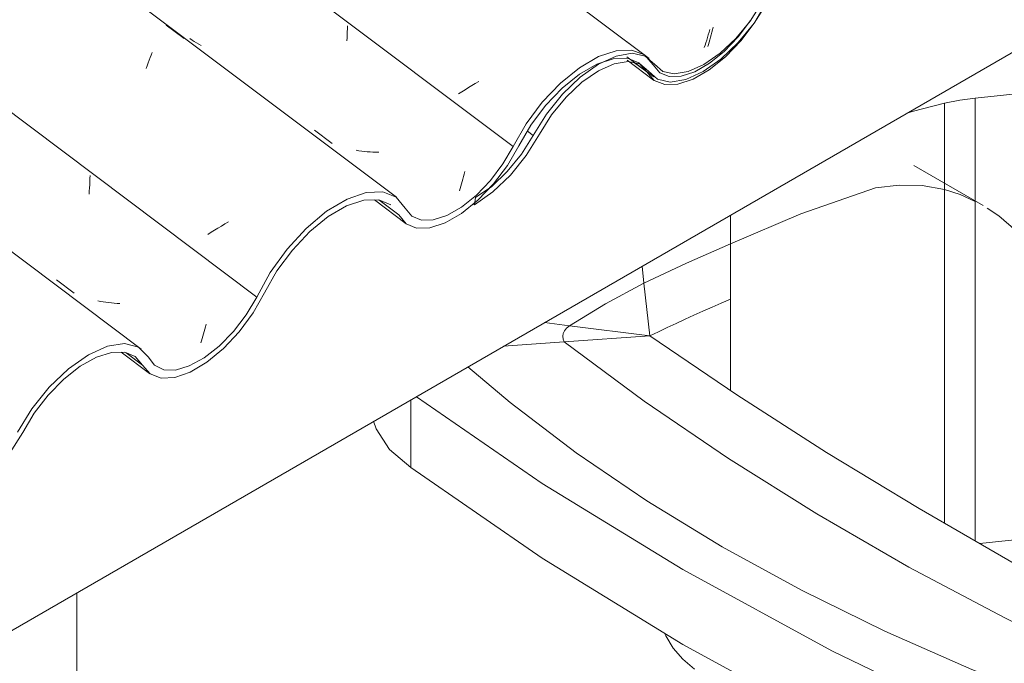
# Model space of a CAD drawing. Header units: metres. Extents: x 6.5 to 21.8, y 0.9 to 11.2.
# Tile 84 of 112: x 17.116 to 17.633, y 4.936 to 5.274. Entities that reach past the tile are written whole.
import ezdxf

# ---------------------------------------------------------------- set-up
doc = ezdxf.new("R2010")
doc.units = ezdxf.units.M
for name, color, linetype, lineweight in [('A-GLAZ-CWMG', 7, 'Continuous', 5), ('I-WALL', 7, 'Continuous', 5), ('P-SANR-FIXT', 7, 'Continuous', 5)]:
    doc.layers.add(name, color=color, linetype=linetype, lineweight=lineweight)
pattern_1 = [(35.687, (13.409, 6.161), (0.23241475, 0.22210937), [0.0118, -0.2028, 0.0118, -0.2028, -1.145]), (35.687, (13.409, 6.161), (0.23241475, 0.22210937), [-0.42922, 0.0118, -0.41741, 0.0118, -0.2028, -0.50075]), (35.687, (13.409, 6.161), (0.23241475, 0.22210937), [-1.073, 0.0118, -0.13127, 0.0118, -0.34588]), (137.177, (13.496, 6.251), (-0.1665248, 0.0439601), [0.00654, -0.11229, 0.00654, -0.74603]), (137.177, (13.496, 6.251), (-0.1665248, 0.0439601), [-0.12536, -0.11229, 0.00654, -0.23112, -0.39609]), (137.177, (13.496, 6.251), (-0.1665248, 0.0439601), [-0.47531, 0.00654, -0.11229, 0.00654, -0.27073]), (137.177, (13.496, 6.251), (-0.1665248, 0.0439601), [-0.60067, -0.07268, 0.00654, -0.19151]), (247.064, (13.525, 6.382), (-0.06588675, -0.26606898), [0.0123, -0.21134, 0.0123, -1.404]), (247.064, (13.525, 6.382), (-0.06588675, -0.26606898), [-0.23595, -0.21134, 0.0123, -0.43499, -0.74548]), (247.064, (13.525, 6.382), (-0.06588675, -0.26606898), [-0.89458, 0.0123, -0.21134, 0.0123, -0.50954]), (247.064, (13.525, 6.382), (-0.06588675, -0.26606898), [-1.131, -0.1368, 0.0123, -0.36044])]

# ---------------------------------------------------------------- blocks, each defined once
blk = doc.blocks.new('FP_60-ISO_02')
at = {"layer": 'A-GLAZ-CWMG'}
blk.add_line((17.30273, 5.17925), (17.3193, 5.16681), dxfattribs=at)
blk = doc.blocks.new('FP_61-ISO_02')
at = {"layer": 'A-GLAZ-CWMG'}
blk.add_line((17.16978, 5.0994), (17.18464, 5.08824), dxfattribs=at)
blk = doc.blocks.new('FP_66-ISO_02')
at = {"layer": 'A-GLAZ-CWMG'}
blk.add_line((17.18028, 5.10102), (13.73104, 7.68987), dxfattribs=at)
blk = doc.blocks.new('FP_67-ISO_02')
at = {"layer": 'A-GLAZ-CWMG', "color": 9, "true_color": 0xc0c0c0}
for p, q in [((17.15334, 5.19052), (17.15337, 5.19217)), ((17.15311, 5.1856), (17.15321, 5.18723)), ((17.15321, 5.18723), (17.15329, 5.18888)), ((17.15329, 5.18888), (17.15334, 5.19052)), ((17.15284, 5.18234), (17.15299, 5.18396)), ((17.15299, 5.18396), (17.15311, 5.1856)), ((17.13574, 5.13743), (17.14502, 5.13043)), ((17.15882, 5.12607), (17.1574, 5.12636)), ((17.16024, 5.12581), (17.15882, 5.12607)), ((17.16168, 5.12558), (17.16024, 5.12581)), ((17.16314, 5.12539), (17.16168, 5.12558)), ((17.1646, 5.12523), (17.16314, 5.12539)), ((17.16607, 5.12511), (17.1646, 5.12523)), ((17.16755, 5.12501), (17.16607, 5.12511)), ((17.16905, 5.12495), (17.16755, 5.12501)), ((17.21401, 5.11274), (17.21436, 5.11405)), ((17.21258, 5.10774), (17.21294, 5.10896)), ((17.21294, 5.10896), (17.21331, 5.11019)), ((17.21331, 5.11019), (17.21366, 5.11146)), ((17.21366, 5.11146), (17.21401, 5.11274)), ((17.21146, 5.10426), (17.21184, 5.1054)), ((17.21184, 5.1054), (17.21221, 5.10656)), ((17.21221, 5.10656), (17.21258, 5.10774))]:
    blk.add_line(p, q, dxfattribs=at)
blk = doc.blocks.new('FP_68-ISO_02')
at = {"layer": 'A-GLAZ-CWMG'}
blk.add_line((17.31428, 5.18068), (13.73104, 7.8701), dxfattribs=at)
at = {"layer": 'A-GLAZ-CWMG', "color": 9, "true_color": 0xc0c0c0}
for p, q in [((17.19331, 5.27106), (17.20288, 5.26396)), ((17.18441, 5.2526), (17.18494, 5.25397)), ((17.18494, 5.25397), (17.18547, 5.2553)), ((17.18547, 5.2553), (17.18598, 5.25659)), ((17.18279, 5.24821), (17.18334, 5.24971)), ((17.18334, 5.24971), (17.18388, 5.25118)), ((17.18388, 5.25118), (17.18441, 5.2526)), ((17.22234, 5.16559), (17.2205, 5.16451)), ((17.2242, 5.16667), (17.22234, 5.16559)), ((17.22609, 5.16772), (17.2242, 5.16667)), ((17.21692, 5.1623), (17.21518, 5.16119)), ((17.2187, 5.16341), (17.21692, 5.1623)), ((17.2205, 5.16451), (17.2187, 5.16341))]:
    blk.add_line(p, q, dxfattribs=at)
blk = doc.blocks.new('FP_69-ISO_02')
at = {"layer": 'A-GLAZ-CWMG', "color": 9, "true_color": 0xc0c0c0}
for p, q in [((17.28846, 5.2675), (17.28849, 5.26907)), ((17.28849, 5.26907), (17.28849, 5.27064)), ((17.20694, 5.26316), (17.20582, 5.26396)), ((17.28823, 5.26281), (17.28833, 5.26437)), ((17.28833, 5.26437), (17.2884, 5.26593)), ((17.2884, 5.26593), (17.28846, 5.2675)), ((17.20808, 5.26238), (17.20694, 5.26316)), ((17.20925, 5.26164), (17.20808, 5.26238)), ((17.21044, 5.26094), (17.20925, 5.26164)), ((17.21166, 5.26026), (17.21044, 5.26094)), ((17.27125, 5.21585), (17.28053, 5.20884)), ((17.2946, 5.20507), (17.29316, 5.20531)), ((17.29604, 5.20486), (17.2946, 5.20507)), ((17.2975, 5.20469), (17.29604, 5.20486)), ((17.29897, 5.20455), (17.2975, 5.20469)), ((17.30044, 5.20444), (17.29897, 5.20455)), ((17.30193, 5.20437), (17.30044, 5.20444)), ((17.30343, 5.20433), (17.30193, 5.20437)), ((17.30493, 5.20432), (17.30343, 5.20433)), ((17.34919, 5.19025), (17.34953, 5.19155)), ((17.34953, 5.19155), (17.34987, 5.19288)), ((17.34987, 5.19288), (17.35019, 5.19422)), ((17.34776, 5.18528), (17.34812, 5.18648)), ((17.34812, 5.18648), (17.34848, 5.18771)), ((17.34848, 5.18771), (17.34884, 5.18897)), ((17.34884, 5.18897), (17.34919, 5.19025)), ((17.34739, 5.1841), (17.34776, 5.18528))]:
    blk.add_line(p, q, dxfattribs=at)
blk = doc.blocks.new('FP_70-ISO_02')
at = {"layer": 'A-GLAZ-CWMG'}
blk.add_line((17.44484, 5.25508), (13.74519, 8.03187), dxfattribs=at)
at = {"layer": 'A-GLAZ-CWMG', "color": 9, "true_color": 0xc0c0c0}
for p, q in [((17.35206, 5.23822), (17.35029, 5.23711)), ((17.35386, 5.23931), (17.35206, 5.23822)), ((17.35569, 5.24039), (17.35386, 5.23931)), ((17.35755, 5.24146), (17.35569, 5.24039)), ((17.34855, 5.236), (17.34685, 5.23488)), ((17.35029, 5.23711), (17.34855, 5.236))]:
    blk.add_line(p, q, dxfattribs=at)
blk = doc.blocks.new('FP_71-ISO_02')
at = {"layer": 'A-GLAZ-CWMG', "color": 9, "true_color": 0xc0c0c0}
for p, q in [((17.48024, 5.26855), (17.48056, 5.26991)), ((17.47887, 5.26336), (17.47922, 5.26462)), ((17.47922, 5.26462), (17.47957, 5.26591)), ((17.47957, 5.26591), (17.47991, 5.26722)), ((17.47991, 5.26722), (17.48024, 5.26855)), ((17.47778, 5.25971), (17.47814, 5.2609)), ((17.47814, 5.2609), (17.47851, 5.26212)), ((17.47851, 5.26212), (17.47887, 5.26336))]:
    blk.add_line(p, q, dxfattribs=at)
blk = doc.blocks.new('FP_78-ISO_02')
at = {"layer": 'A-GLAZ-CWMG'}
blk.add_line((17.43543, 5.25258), (17.44932, 5.24215), dxfattribs=at)
blk = doc.blocks.new('Rectangular Mullion - Telha Fibrocimento - Ondulada-1908998-ISO_02')
at = {"layer": 'A-GLAZ-CWMG', "true_color": 0xc0c0c0}
h = blk.add_hatch(dxfattribs=at)
h.set_pattern_fill('FP_6', color=9, style=0, pattern_type=2)
h.set_pattern_definition(pattern_1)
h.paths.add_polyline_path([(16.96431, 4.95099), (16.97529, 4.95907), (16.98456, 4.96836), (16.99176, 4.97746), (17.00517, 4.99876), (17.014, 5.00902), (17.02291, 5.01684), (17.02935, 5.0213), (17.03861, 5.02516), (17.04498, 5.02621), (17.05124, 5.02475), (17.06034, 5.01684), (17.06703, 5.01537), (17.07649, 5.01734), (17.08467, 5.02116), (17.0952, 5.02892), (17.10454, 5.03824), (17.11181, 5.0474), (17.12823, 5.07269), (17.13398, 5.07945), (17.14203, 5.08711), (17.14938, 5.09264), (17.15672, 5.09677), (17.16464, 5.0993), (17.17236, 5.09911), (17.17728, 5.09698), (17.18557, 5.08779), (17.19067, 5.08581), (17.19829, 5.08628), (17.20789, 5.09004), (17.21552, 5.09474), (17.22467, 5.10256), (17.23182, 5.11022), (17.23903, 5.12006), (17.25149, 5.14204), (17.26001, 5.1534), (17.27086, 5.16435), (17.28008, 5.17147), (17.28833, 5.1762), (17.2984, 5.17914), (17.30584, 5.17896), (17.31125, 5.17671), (17.31932, 5.1668), (17.32487, 5.16447), (17.33186, 5.16461), (17.34079, 5.16775), (17.35065, 5.17393), (17.35549, 5.17782), (17.35622, 5.18073), (17.36428, 5.18663), (17.3666, 5.18945), (17.37367, 5.19932), (17.38604, 5.22012), (17.39425, 5.23055), (17.40254, 5.23891), (17.41078, 5.24547), (17.42039, 5.25083), (17.42611, 5.25312), (17.42973, 5.25477), (17.43775, 5.25572), (17.4369, 5.25389), (17.44417, 5.2549), (17.44156, 5.25129), (17.44223, 5.25078), (17.44212, 5.25063), (17.44957, 5.24197), (17.45515, 5.23977), (17.46211, 5.23999), (17.47149, 5.24345), (17.47863, 5.24758), (17.48883, 5.25621), (17.49668, 5.26481), (17.49494, 5.26324), (17.49246, 5.26057), (17.48419, 5.25287), (17.47318, 5.24567), (17.46623, 5.2426), (17.46692, 5.24522), (17.46373, 5.24401), (17.4629, 5.24195), (17.45826, 5.24152), (17.45953, 5.24407), (17.45754, 5.24401), (17.45615, 5.24155), (17.45137, 5.2426), (17.45343, 5.24564), (17.45252, 5.246), (17.45055, 5.24331), (17.44655, 5.24738), (17.44904, 5.25008), (17.44364, 5.25566), (17.43792, 5.25789), (17.42964, 5.25756), (17.42038, 5.25444), (17.41041, 5.24865), (17.40038, 5.24053), (17.38868, 5.22763), (17.38101, 5.21686), (17.36903, 5.19669), (17.36215, 5.18796), (17.35461, 5.18048), (17.34843, 5.17554), (17.33987, 5.17086), (17.3336, 5.16883), (17.32702, 5.16883), (17.32178, 5.17147), (17.31417, 5.18076), (17.30719, 5.18358), (17.29773, 5.183), (17.28833, 5.17974), (17.27539, 5.17147), (17.26688, 5.16435), (17.2565, 5.15298), (17.248, 5.14112), (17.23543, 5.11896), (17.22868, 5.11022), (17.21955, 5.10131), (17.21327, 5.09643), (17.2055, 5.09217), (17.19785, 5.09005), (17.19206, 5.09016), (17.18716, 5.09252), (17.18279, 5.09805), (17.17879, 5.102), (17.17133, 5.10387), (17.1613, 5.102), (17.15248, 5.09805), (17.14133, 5.09004), (17.13189, 5.08102), (17.12274, 5.06964), (17.10894, 5.0474), (17.10143, 5.03824), (17.09316, 5.03045), (17.08422, 5.02431), (17.07516, 5.0206), (17.06915, 5.01961), (17.06311, 5.02094), (17.05381, 5.029), (17.04695, 5.03045), (17.03861, 5.02899), (17.02935, 5.02472), (17.01862, 5.01684), (17.00913, 5.00741), (17.00173, 4.99816), (16.98884, 4.97746), (16.98143, 4.96836), (16.97175, 4.95956), (16.96483, 4.95472)])
h.paths.add_polyline_path([(17.50209, 5.27198), (17.50209, 5.27263), (17.50019, 5.27304)])
h.paths.add_polyline_path([(17.52292, 5.30678), (17.52292, 5.30413), (17.52821, 5.30966)])
h.paths.add_polyline_path([(17.53306, 5.31647), (17.53157, 5.31303), (17.53679, 5.31725)])
h.paths.add_polyline_path([(17.50066, 5.27425), (17.50625, 5.28261), (17.50853, 5.28301), (17.50625, 5.28311), (17.51448, 5.29628), (17.52239, 5.30358), (17.52151, 5.30503), (17.52363, 5.30747), (17.531, 5.31258), (17.5306, 5.31412), (17.53384, 5.31702), (17.54008, 5.3199), (17.5402, 5.32149), (17.54435, 5.32419), (17.55437, 5.32843), (17.56315, 5.3295), (17.56657, 5.32762), (17.57093, 5.32594), (17.57819, 5.31828), (17.57939, 5.31738), (17.57896, 5.31682), (17.58454, 5.31466), (17.58402, 5.3159), (17.59019, 5.31606), (17.59696, 5.31817), (17.60651, 5.32391), (17.61307, 5.32923), (17.61575, 5.33196), (17.61638, 5.32923), (17.62646, 5.34023), (17.63238, 5.34827), (17.64477, 5.36839), (17.65064, 5.37541), (17.65681, 5.38124), (17.66339, 5.38599), (17.66951, 5.38906), (17.6738, 5.39049), (17.67975, 5.39049), (17.6836, 5.389), (17.69061, 5.38124), (17.69622, 5.3792), (17.70316, 5.37951), (17.71241, 5.38295), (17.72012, 5.38755), (17.72416, 5.39079), (17.7231, 5.39088), (17.72449, 5.39446), (17.71837, 5.38984), (17.71035, 5.3856), (17.70515, 5.38378), (17.69774, 5.38378), (17.6936, 5.38525), (17.68531, 5.39351), (17.68075, 5.39489), (17.67476, 5.39445), (17.66665, 5.39128), (17.65982, 5.38705), (17.65301, 5.38124), (17.64847, 5.37581), (17.64111, 5.36532), (17.63594, 5.35626), (17.63293, 5.35404), (17.6287, 5.34717), (17.62072, 5.33728), (17.61572, 5.33209), (17.60651, 5.32504), (17.5994, 5.32118), (17.59327, 5.31913), (17.58638, 5.31913), (17.58197, 5.32081), (17.57391, 5.32996), (17.56648, 5.33244), (17.55922, 5.33214), (17.55006, 5.32908), (17.5402, 5.32338), (17.53027, 5.31537), (17.52084, 5.30553), (17.51186, 5.2934), (17.50247, 5.27735)])
h.paths.add_polyline_path([(17.51485, 5.2936), (17.52031, 5.30082), (17.51377, 5.2954), (17.51438, 5.2944)])
h.paths.add_polyline_path([(17.61615, 5.33236), (17.61971, 5.33598), (17.62178, 5.33593), (17.61765, 5.33331)])
h.paths.add_polyline_path([(17.62316, 5.3368), (17.62387, 5.33851), (17.62406, 5.33764), (17.6237, 5.33714)])
h.paths.add_polyline_path([(17.72794, 5.39382), (17.73816, 5.40498), (17.74448, 5.41371), (17.74922, 5.42166), (17.74689, 5.42272), (17.73951, 5.41076), (17.73254, 5.40217), (17.72678, 5.39633), (17.72466, 5.3946), (17.7279, 5.39565), (17.72793, 5.39459)])
at = {"layer": 'A-GLAZ-CWMG'}
for p, q in [((17.37549, 5.20734), (13.73104, 7.9427)), ((17.241, 5.12827), (13.73104, 7.76269)), ((17.4457, 5.24647), (17.43934, 5.25124)), ((17.31552, 5.17147), (17.30499, 5.17936)), ((17.18097, 5.09264), (17.17235, 5.09911))]:
    blk.add_line(p, q, dxfattribs=at)
for points in [[(17.4457, 5.24647, 0), (17.44957, 5.24197, 0), (17.45515, 5.23977, 0), (17.46211, 5.23999, 0), (17.47006, 5.24263, 0), (17.47855, 5.24752, 0), (17.48711, 5.25441, 0), (17.49523, 5.26288, 0), (17.50247, 5.27247, 0), (17.5084, 5.28263, 0)], [(17.50019, 5.27345, 0), (17.49366, 5.26481, 0), (17.48634, 5.25717, 0), (17.47863, 5.25097, 0), (17.47097, 5.24656, 0), (17.4638, 5.2442, 0), (17.45754, 5.24401, 0), (17.45252, 5.246, 0), (17.44904, 5.25008, 0)], [(17.44904, 5.25008, 0), (17.44448, 5.25534, 0), (17.43792, 5.25789, 0), (17.42973, 5.25759, 0), (17.42039, 5.25445, 0), (17.41041, 5.24865, 0), (17.40038, 5.24053, 0), (17.39086, 5.23055, 0), (17.38241, 5.21927, 0), (17.37549, 5.20734, 0)], [(17.37847, 5.20761, 0), (17.38483, 5.21851, 0), (17.39258, 5.2288, 0), (17.40129, 5.2379, 0), (17.41046, 5.24529, 0), (17.41957, 5.25055, 0), (17.4281, 5.25339, 0), (17.43557, 5.25364, 0), (17.44155, 5.25129, 0), (17.4457, 5.24647, 0)], [(17.31552, 5.17147, 0), (17.31932, 5.1668, 0), (17.32487, 5.16447, 0), (17.33186, 5.16461, 0), (17.33987, 5.16722, 0), (17.34843, 5.17214, 0), (17.35707, 5.17909, 0), (17.36526, 5.18766, 0), (17.37253, 5.19735, 0), (17.37847, 5.20761, 0)], [(17.37549, 5.20734, 0), (17.37013, 5.19814, 0), (17.36358, 5.18945, 0), (17.35622, 5.18178, 0), (17.34848, 5.17556, 0), (17.34079, 5.17116, 0), (17.3336, 5.16883, 0), (17.32734, 5.1687, 0), (17.32235, 5.17078, 0), (17.31892, 5.17495, 0)], [(17.31892, 5.17495, 0), (17.31417, 5.18076, 0), (17.30719, 5.18358, 0), (17.2984, 5.18323, 0), (17.28833, 5.17974, 0), (17.27761, 5.17332, 0), (17.26688, 5.16435, 0), (17.2568, 5.1534, 0), (17.248, 5.14112, 0), (17.241, 5.12827, 0)], [(17.24491, 5.1305, 0), (17.25149, 5.14204, 0), (17.25961, 5.15298, 0), (17.26879, 5.16267, 0), (17.27848, 5.17054, 0), (17.28811, 5.17613, 0), (17.29713, 5.17911, 0), (17.30499, 5.17931, 0), (17.31125, 5.17671, 0), (17.31128, 5.17668, 0)], [(17.18097, 5.09264, 0), (17.18494, 5.08803, 0), (17.19067, 5.08581, 0), (17.19785, 5.08612, 0), (17.20603, 5.08894, 0), (17.21476, 5.09411, 0), (17.2235, 5.10131, 0), (17.23175, 5.11014, 0), (17.23903, 5.12006, 0), (17.24491, 5.1305, 0)], [(17.241, 5.12827, 0), (17.23543, 5.11896, 0), (17.22868, 5.11022, 0), (17.22115, 5.10256, 0), (17.21327, 5.09643, 0), (17.2055, 5.09217, 0), (17.19829, 5.09004, 0), (17.19206, 5.09016, 0), (17.18716, 5.09252, 0), (17.18388, 5.09698, 0)], [(17.18388, 5.09698, 0), (17.17879, 5.102, 0), (17.17151, 5.10389, 0), (17.16254, 5.10255, 0), (17.15248, 5.09805, 0), (17.14203, 5.09071, 0), (17.13189, 5.08102, 0), (17.12274, 5.06964, 0), (17.11522, 5.05734, 0)], [(17.118, 5.05723, 0), (17.12411, 5.06736, 0), (17.13146, 5.07688, 0), (17.13966, 5.08524, 0), (17.14823, 5.092, 0), (17.15672, 5.09677, 0), (17.16464, 5.0993, 0), (17.17157, 5.09943, 0), (17.17712, 5.09717, 0), (17.18097, 5.09264, 0)], [(17.05552, 5.02103, 0), (17.06034, 5.01684, 0), (17.06703, 5.01537, 0), (17.07516, 5.01674, 0), (17.08422, 5.02084, 0), (17.09362, 5.02743, 0), (17.10276, 5.03607, 0), (17.11106, 5.04622, 0), (17.118, 5.05723, 0)]]:
    blk.add_polyline3d(points, dxfattribs=at)
for name in ['FP_70-ISO_02', 'FP_68-ISO_02', 'FP_71-ISO_02', 'FP_69-ISO_02', 'FP_67-ISO_02', 'FP_66-ISO_02', 'FP_78-ISO_02', 'FP_60-ISO_02', 'FP_61-ISO_02']:
    blk.add_blockref(name, (0, 0), dxfattribs=at)
blk = doc.blocks.new('FP_82-ISO_02')
at = {"layer": 'A-GLAZ-CWMG'}
blk.add_line((17.43528, 5.2544), (17.44939, 5.24381), dxfattribs=at)
blk = doc.blocks.new('FP_84-ISO_02')
at = {"layer": 'A-GLAZ-CWMG'}
blk.add_line((17.44693, 5.25349), (13.74519, 8.03186), dxfattribs=at)
blk = doc.blocks.new('FP_85-ISO_02')
at = {"layer": 'A-GLAZ-CWMG', "color": 9, "true_color": 0xc0c0c0}
for p, q in [((17.47843, 5.26729), (17.47884, 5.26875)), ((17.47717, 5.2631), (17.47759, 5.26446)), ((17.47759, 5.26446), (17.47801, 5.26586)), ((17.47801, 5.26586), (17.47843, 5.26729)), ((17.47588, 5.25921), (17.47631, 5.26047)), ((17.47631, 5.26047), (17.47674, 5.26176)), ((17.47674, 5.26176), (17.47717, 5.2631))]:
    blk.add_line(p, q, dxfattribs=at)
blk = doc.blocks.new('Rectangular Mullion - Telha Fibrocimento - Ondulada-V79-ISO_02')
at = {"layer": 'A-GLAZ-CWMG', "true_color": 0xc0c0c0}
h = blk.add_hatch(dxfattribs=at)
h.set_pattern_fill('FP_6', color=9, style=0, pattern_type=2)
h.set_pattern_definition(pattern_1)
h.paths.add_polyline_path([(17.35534, 5.17675), (17.36597, 5.18451), (17.37559, 5.19412), (17.38279, 5.20322), (17.39606, 5.22436), (17.40503, 5.23478), (17.41394, 5.2426), (17.42039, 5.24706), (17.42992, 5.25097), (17.43634, 5.2519), (17.44235, 5.25097), (17.44246, 5.25114), (17.44155, 5.25129), (17.44417, 5.2549), (17.44285, 5.25503), (17.4369, 5.25389), (17.43792, 5.2562), (17.42899, 5.25445), (17.41941, 5.24979), (17.40852, 5.24152), (17.40038, 5.23344), (17.39258, 5.22362), (17.37847, 5.20151), (17.37013, 5.19191), (17.36358, 5.18588), (17.35586, 5.18048)])
h.paths.add_polyline_path([(17.50209, 5.27198), (17.50085, 5.27316), (17.5023, 5.27254)])
h.paths.add_polyline_path([(17.45806, 5.24113), (17.4629, 5.24195), (17.4638, 5.2442), (17.46705, 5.24515), (17.46641, 5.2426), (17.4757, 5.24692), (17.48634, 5.25478), (17.49557, 5.264), (17.50302, 5.27345), (17.5169, 5.2954), (17.52341, 5.30358), (17.53306, 5.31288), (17.5402, 5.31829), (17.54909, 5.32296), (17.55567, 5.32506), (17.56339, 5.32487), (17.56878, 5.32219), (17.57597, 5.31379), (17.5817, 5.31157), (17.58932, 5.31204), (17.59892, 5.3158), (17.60804, 5.32173), (17.61655, 5.32923), (17.61638, 5.32923), (17.61572, 5.33193), (17.61058, 5.32708), (17.60308, 5.32152), (17.59653, 5.31793), (17.58888, 5.31581), (17.58406, 5.3158), (17.58454, 5.31466), (17.57896, 5.31682), (17.57956, 5.31762), (17.57756, 5.31841), (17.57091, 5.32596), (17.56495, 5.32824), (17.56236, 5.32963), (17.55233, 5.32776), (17.54289, 5.32338), (17.54013, 5.32144), (17.54008, 5.3199), (17.53306, 5.31647), (17.53064, 5.31397), (17.531, 5.31258), (17.52239, 5.30612), (17.52137, 5.30486), (17.52239, 5.30358), (17.51377, 5.2954), (17.50625, 5.28311), (17.5084, 5.28263), (17.50593, 5.2826), (17.49997, 5.27316), (17.49246, 5.264), (17.48419, 5.25621), (17.47525, 5.25007), (17.46619, 5.24636), (17.46018, 5.24537), (17.45414, 5.2467), (17.44655, 5.25296), (17.44904, 5.25008), (17.44655, 5.24679), (17.45055, 5.24331), (17.45252, 5.246), (17.45324, 5.24537), (17.45182, 5.2425), (17.45615, 5.24155), (17.45806, 5.24402), (17.4595, 5.24401), (17.45826, 5.24152)])
h.paths.add_polyline_path([(17.51485, 5.2936), (17.51377, 5.2954), (17.52031, 5.30082), (17.51514, 5.29397)])
h.paths.add_polyline_path([(17.52261, 5.30382), (17.52292, 5.30678), (17.52821, 5.30966), (17.52282, 5.30403)])
h.paths.add_polyline_path([(17.53157, 5.31303), (17.53306, 5.31647), (17.53679, 5.31725), (17.53244, 5.31374)])
h.paths.add_polyline_path([(17.61615, 5.33236), (17.62178, 5.33593), (17.61971, 5.33598)])
h.paths.add_polyline_path([(17.62316, 5.3368), (17.62428, 5.33794), (17.62387, 5.33851), (17.62351, 5.33764)])
h.paths.add_polyline_path([(17.62072, 5.33728), (17.62449, 5.34162), (17.63141, 5.35146), (17.63338, 5.35481), (17.63608, 5.3565), (17.64278, 5.36815), (17.65301, 5.38124), (17.66189, 5.39011), (17.67168, 5.39756), (17.68047, 5.40233), (17.68943, 5.4049), (17.6965, 5.40487), (17.70228, 5.40247), (17.71035, 5.39256), (17.7159, 5.39023), (17.71914, 5.3903), (17.72217, 5.39256), (17.72463, 5.39459), (17.71837, 5.39446), (17.71281, 5.39723), (17.70515, 5.40655), (17.69822, 5.40934), (17.68876, 5.40876), (17.67761, 5.40445), (17.66665, 5.39742), (17.65791, 5.39011), (17.64649, 5.37728), (17.63903, 5.36688), (17.62646, 5.34472), (17.62167, 5.33852)])
h.paths.add_polyline_path([(17.72289, 5.39037), (17.73237, 5.39383), (17.7417, 5.3997), (17.74652, 5.40358), (17.74725, 5.4065), (17.75531, 5.41239), (17.75763, 5.41521), (17.76402, 5.4239), (17.77707, 5.44588), (17.78528, 5.45631), (17.79357, 5.46467), (17.80181, 5.47124), (17.81142, 5.47659), (17.81469, 5.47775), (17.82076, 5.48053), (17.82878, 5.48148), (17.82793, 5.47966), (17.8352, 5.48067), (17.83259, 5.47705), (17.83326, 5.47654), (17.83315, 5.47639), (17.8406, 5.46773), (17.84705, 5.46556), (17.85314, 5.46575), (17.862, 5.46891), (17.86966, 5.47334), (17.87986, 5.48197), (17.88771, 5.49057), (17.88597, 5.489), (17.88349, 5.48633), (17.87522, 5.47863), (17.86421, 5.47143), (17.85722, 5.46826), (17.85813, 5.47104), (17.85476, 5.46977), (17.85393, 5.46771), (17.84917, 5.46706), (17.85056, 5.46983), (17.84857, 5.46977), (17.84705, 5.46734), (17.8424, 5.46836), (17.84446, 5.47141), (17.84355, 5.47177), (17.84158, 5.46907), (17.83758, 5.47314), (17.84007, 5.47584), (17.83467, 5.48142), (17.82895, 5.48365), (17.82067, 5.48332), (17.81141, 5.4802), (17.80144, 5.47441), (17.79141, 5.46629), (17.77971, 5.45339), (17.77204, 5.44263), (17.76006, 5.42245), (17.75318, 5.41373), (17.74564, 5.40624), (17.73946, 5.4013), (17.72881, 5.39472), (17.72794, 5.39408), (17.72786, 5.39564), (17.72458, 5.39446), (17.7231, 5.39088)])
h.paths.add_polyline_path([(17.89312, 5.49774), (17.89312, 5.49839), (17.89122, 5.4988)])
h.paths.add_polyline_path([(17.91395, 5.53254), (17.91395, 5.5299), (17.91924, 5.53542)])
h.paths.add_polyline_path([(17.92409, 5.54223), (17.9226, 5.53879), (17.92782, 5.54301), (17.92574, 5.54258)])
h.paths.add_polyline_path([(17.89169, 5.50001), (17.89728, 5.50837), (17.89956, 5.50877), (17.89728, 5.50887), (17.90551, 5.52204), (17.91342, 5.52934), (17.91254, 5.53079), (17.91466, 5.53323), (17.92203, 5.53834), (17.92163, 5.53988), (17.92487, 5.54278), (17.93111, 5.54566), (17.93123, 5.54725), (17.93538, 5.54995), (17.9454, 5.55419), (17.95418, 5.55526), (17.9576, 5.55338), (17.96194, 5.55172), (17.96922, 5.54404), (17.97042, 5.54314), (17.96999, 5.54258), (17.97557, 5.54042), (17.97505, 5.54166), (17.98122, 5.54182), (17.98799, 5.54393), (17.9956, 5.54816), (18.0041, 5.55499), (18.00678, 5.55772), (18.00741, 5.55499), (18.01749, 5.56599), (18.02341, 5.57403), (18.0358, 5.59415), (18.04167, 5.60117), (18.04784, 5.607), (18.05442, 5.61175), (18.06054, 5.61482), (18.06483, 5.61625), (18.07078, 5.61625), (18.07463, 5.61476), (18.08164, 5.607), (18.08759, 5.60497), (18.09419, 5.60527), (18.10344, 5.60871), (18.11115, 5.61331), (18.11519, 5.61655), (18.11413, 5.61664), (18.11552, 5.62022), (18.1094, 5.6156), (18.10138, 5.61136), (18.09618, 5.60954), (18.08877, 5.60954), (18.08463, 5.61101), (18.07634, 5.61928), (18.07178, 5.62065), (18.0658, 5.62021), (18.05863, 5.61759), (18.05085, 5.61281), (18.04404, 5.607), (18.0395, 5.60157), (18.03214, 5.59108), (18.02697, 5.58202), (18.02396, 5.5798), (18.01973, 5.57293), (18.01175, 5.56305), (18.00675, 5.55785), (17.99878, 5.55151), (17.99043, 5.54694), (17.9843, 5.54489), (17.97741, 5.54489), (17.973, 5.54657), (17.96494, 5.55572), (17.95751, 5.5582), (17.95025, 5.55791), (17.94109, 5.55484), (17.93123, 5.54914), (17.9213, 5.54113), (17.91187, 5.53129), (17.90289, 5.51916), (17.8935, 5.50311)])
h.paths.add_polyline_path([(17.90588, 5.51936), (17.91134, 5.52658), (17.9048, 5.52116), (17.90541, 5.52016)])
h.paths.add_polyline_path([(18.00718, 5.55812), (18.01074, 5.56175), (18.01281, 5.56169), (18.00868, 5.55907)])
h.paths.add_polyline_path([(18.01419, 5.56256), (18.0149, 5.56427), (18.01509, 5.5634), (18.01473, 5.5629)])
h.paths.add_polyline_path([(18.11897, 5.61958), (18.12919, 5.63074), (18.13551, 5.63947), (18.14025, 5.64742), (18.13792, 5.64848), (18.13049, 5.63647), (18.12357, 5.62793), (18.11695, 5.62139), (18.11569, 5.62036), (18.11893, 5.62139), (18.11896, 5.62035)])
h = blk.add_hatch(dxfattribs=at)
h.set_pattern_fill('FP_9', color=9, style=0, pattern_type=2)
h.set_pattern_definition([(330, (17.341, 9.113), (0.2298954, -0.0663695), [0.01095, -0.18814, 0.01095, -0.18814, -1.062]), (330, (17.341, 9.113), (0.2298954, -0.0663695), [-0.39819, 0.01095, -0.38724, 0.01095, -0.18814, -0.46455]), (330, (17.341, 9.113), (0.2298954, -0.0663695), [-0.99547, 0.01095, -0.12178, 0.01095, -0.32087]), (111.206, (17.427, 9.096), (-0.1647206, 0.291817), [0.01311, -0.22522, 0.01311, -1.496]), (111.206, (17.427, 9.096), (-0.1647206, 0.291817), [-0.25144, -0.22522, 0.01311, -0.46356, -0.79444]), (111.206, (17.427, 9.096), (-0.1647206, 0.291817), [-0.95333, 0.01311, -0.22522, 0.01311, -0.543]), (111.206, (17.427, 9.096), (-0.1647206, 0.291817), [-1.205, -0.14578, 0.01311, -0.38411]), (234.896, (17.456, 9.212), (-0.0651715, -0.2254494), [0.00825, -0.14167, 0.00825, -0.94122]), (234.896, (17.456, 9.212), (-0.0651715, -0.2254494), [-0.15816, -0.14167, 0.00825, -0.29159, -0.49972]), (234.896, (17.456, 9.212), (-0.0651715, -0.2254494), [-0.59966, 0.00825, -0.14167, 0.00825, -0.34156]), (234.896, (17.456, 9.212), (-0.0651715, -0.2254494), [-0.75782, -0.0917, 0.00825, -0.24161])])
h.paths.add_polyline_path([(17.35534, 5.17675), (17.35549, 5.17782), (17.35473, 5.17721)])
at = {"layer": 'A-GLAZ-CWMG'}
for p, q in [((17.38604, 5.21309), (17.383, 5.21537)), ((17.35534, 5.17675), (17.35473, 5.17721)), ((17.35586, 5.18048), (17.35534, 5.17675))]:
    blk.add_line(p, q, dxfattribs=at)
for points in [[(17.44655, 5.24679, 0), (17.45137, 5.2426, 0), (17.45806, 5.24113, 0), (17.46619, 5.2425, 0), (17.47525, 5.2466, 0), (17.48465, 5.25319, 0), (17.49379, 5.26183, 0), (17.50209, 5.27198, 0), (17.50903, 5.28299, 0)], [(17.50625, 5.28311, 0), (17.49997, 5.27316, 0), (17.49246, 5.264, 0), (17.48419, 5.25621, 0), (17.4757, 5.25028, 0), (17.46752, 5.24658, 0), (17.46018, 5.24537, 0), (17.45414, 5.2467, 0), (17.44979, 5.25051, 0)], [(17.44979, 5.25051, 0), (17.44484, 5.25476, 0), (17.43798, 5.25621, 0), (17.42964, 5.25475, 0), (17.42038, 5.25048, 0), (17.41078, 5.24368, 0), (17.40146, 5.23478, 0), (17.39304, 5.22436, 0), (17.38604, 5.21309, 0)], [(17.3893, 5.21386, 0), (17.3957, 5.22392, 0), (17.40332, 5.23317, 0), (17.4117, 5.24104, 0), (17.4203, 5.24702, 0), (17.42857, 5.25075, 0), (17.43601, 5.25197, 0), (17.44213, 5.25063, 0), (17.44655, 5.24679, 0)], [(17.35534, 5.17675, 0), (17.36487, 5.18345, 0), (17.37411, 5.19228, 0), (17.38244, 5.20265, 0), (17.3893, 5.21386, 0)], [(17.38604, 5.21309, 0), (17.37987, 5.20322, 0), (17.37246, 5.19412, 0), (17.36428, 5.18637, 0), (17.35586, 5.18048, 0)]]:
    blk.add_polyline3d(points, dxfattribs=at)
for name in ['FP_84-ISO_02', 'FP_85-ISO_02', 'FP_82-ISO_02']:
    blk.add_blockref(name, (0, 0), dxfattribs=at)
blk = doc.blocks.new('TANQUE EM MÁRMORE SINTÉTICO 34L E 1 BATEDOR - TQ_03_Branco Gelo GE17-2860659-ISO_02')
at = {"layer": 'P-SANR-FIXT'}
for p, q in [((17.61821, 5.23267), (17.61821, 5.17852)), ((17.60205, 5.23011), (17.60205, 5.1848)), ((17.62234, 5.17629), (17.58596, 5.1973)), ((17.60205, 5.1848), (17.60205, 5.16662)), ((17.61821, 5.17852), (17.61821, 5.16918)), ((17.48962, 5.17123), (17.48962, 5.15628)), ((17.62453, 5.17498), (17.63058, 5.17087)), ((17.63058, 5.17087), (17.62453, 5.17498)), ((17.60205, 5.16662), (17.60205, 5.0096)), ((17.61821, 5.16918), (17.61821, 5.00031)), ((17.48962, 5.15628), (17.48962, 5.12715)), ((17.44326, 5.14447), (17.44425, 5.13554)), ((17.44425, 5.13554), (17.4473, 5.10792)), ((17.48962, 5.12715), (17.48962, 5.07927)), ((17.39209, 5.1149), (17.40512, 5.11325)), ((17.40512, 5.11325), (17.4473, 5.10792)), ((17.37056, 5.1025), (17.40238, 5.10475)), ((17.40238, 5.10475), (17.4473, 5.10792)), ((17.32177, 5.07432), (17.32177, 5.03892)), ((17.45527, 4.9517), (17.4558, 4.95051))]:
    blk.add_line(p, q, dxfattribs=at)
for points in [[(17.61821, 5.23267, 0), (17.61006, 5.23155, 0), (17.60205, 5.23011, 0)], [(17.70875, 5.22543, 0), (17.68766, 5.23144, 0), (17.66484, 5.23472, 0), (17.64133, 5.23514, 0), (17.61821, 5.23267, 0)], [(17.60205, 5.23011, 0), (17.58514, 5.22562, 0), (17.58246, 5.22487, 0)], [(17.56582, 5.18557, 0), (17.57823, 5.18709, 0), (17.59038, 5.18682, 0), (17.60205, 5.1848, 0)], [(17.60205, 5.1848, 0), (17.59038, 5.18682, 0), (17.57823, 5.18709, 0), (17.56582, 5.18557, 0)], [(17.48962, 5.15628, 0), (17.52653, 5.17196, 0), (17.56582, 5.18557, 0)], [(17.56582, 5.18557, 0), (17.52653, 5.17196, 0), (17.48962, 5.15628, 0)], [(17.60205, 5.1848, 0), (17.61024, 5.18209, 0), (17.61821, 5.17852, 0)], [(17.61821, 5.17852, 0), (17.61024, 5.18209, 0), (17.60205, 5.1848, 0)], [(17.63058, 5.17087, 0), (17.63969, 5.16307, 0), (17.64766, 5.15402, 0), (17.65405, 5.1439, 0), (17.65831, 5.13296, 0), (17.65983, 5.1216, 0)], [(17.65983, 5.1216, 0), (17.65831, 5.13296, 0), (17.65405, 5.1439, 0), (17.64766, 5.15401, 0), (17.6397, 5.16306, 0), (17.63058, 5.17087, 0)], [(17.44425, 5.13554, 0), (17.46658, 5.14617, 0), (17.48962, 5.15628, 0)], [(17.48962, 5.15628, 0), (17.46658, 5.14617, 0), (17.44425, 5.13554, 0)], [(17.40512, 5.11325, 0), (17.42408, 5.12475, 0), (17.44425, 5.13554, 0)], [(17.44425, 5.13554, 0), (17.42408, 5.12475, 0), (17.40512, 5.11325, 0)], [(17.4473, 5.10792, 0), (17.45188, 5.11015, 0), (17.45649, 5.11235, 0), (17.46114, 5.11453, 0), (17.46581, 5.11669, 0), (17.47051, 5.11883, 0), (17.47524, 5.12094, 0), (17.48001, 5.12303, 0), (17.4848, 5.1251, 0), (17.48962, 5.12715, 0)], [(17.40238, 5.10475, 0), (17.40177, 5.10621, 0), (17.40159, 5.10771, 0), (17.40186, 5.10921, 0), (17.40255, 5.11066, 0), (17.40365, 5.11202, 0), (17.40512, 5.11325, 0)], [(17.40512, 5.11325, 0), (17.40365, 5.11202, 0), (17.40255, 5.11066, 0), (17.40186, 5.10921, 0), (17.40159, 5.10771, 0), (17.40177, 5.10621, 0), (17.40238, 5.10475, 0)], [(17.70926, 4.92381, 0), (17.68589, 4.93453, 0), (17.63367, 4.95999, 0), (17.58333, 4.98667, 0), (17.53495, 5.01454, 0), (17.48861, 5.04354, 0), (17.44439, 5.07363, 0), (17.40238, 5.10475, 0)], [(17.40238, 5.10475, 0), (17.44439, 5.07363, 0), (17.48861, 5.04354, 0), (17.53495, 5.01454, 0), (17.58333, 4.98667, 0), (17.63367, 4.95999, 0), (17.68589, 4.93453, 0), (17.70926, 4.92381, 0)], [(17.73443, 4.93759, 0), (17.68982, 4.96069, 0), (17.63858, 4.9886, 0), (17.58867, 5.01729, 0), (17.54013, 5.04676, 0), (17.493, 5.07698, 0), (17.4473, 5.10792, 0)], [(17.66402, 4.91441, 0), (17.61646, 4.93298, 0), (17.57072, 4.95301, 0), (17.52695, 4.97446, 0), (17.48526, 4.99725, 0), (17.44578, 5.02132, 0), (17.40864, 5.04659, 0), (17.37394, 5.073, 0), (17.35169, 5.09165, 0)], [(17.32474, 5.07605, 0), (17.39077, 5.03053, 0), (17.46457, 4.9853, 0)], [(17.32177, 5.03892, 0), (17.31064, 5.04841, 0), (17.30362, 5.05913, 0), (17.30216, 5.06326, 0)], [(17.46457, 4.94601, 0), (17.39077, 4.99123, 0), (17.32177, 5.03892, 0)], [(17.65983, 5.00095, 0), (17.63889, 5.00091, 0), (17.6207, 4.99898, 0)], [(17.46457, 4.9853, 0), (17.54291, 4.9427, 0), (17.6255, 4.90286, 0)], [(17.4558, 4.95051, 0), (17.45958, 4.9441, 0), (17.4647, 4.93825, 0), (17.47081, 4.93299, 0)], [(17.6255, 4.86356, 0), (17.54291, 4.9034, 0), (17.46457, 4.94601, 0)]]:
    blk.add_polyline3d(points, dxfattribs=at)

msp = doc.modelspace()

# ---------------------------------------------------------------- linework, layer by layer
at = {"layer": 'I-WALL'}
for p, q in [((16.8706, 4.81384), (18.10804, 5.52828)), ((17.14644, 4.9731), (17.14644, 4.3933))]:
    msp.add_line(p, q, dxfattribs=at)

# ---------------------------------------------------------------- block references
at = {"layer": 'A-GLAZ-CWMG'}
for name in ['Rectangular Mullion - Telha Fibrocimento - Ondulada-V79-ISO_02', 'Rectangular Mullion - Telha Fibrocimento - Ondulada-1908998-ISO_02']:
    msp.add_blockref(name, (0, 0), dxfattribs=at)
at = {"layer": 'P-SANR-FIXT'}
msp.add_blockref('TANQUE EM MÁRMORE SINTÉTICO 34L E 1 BATEDOR - TQ_03_Branco Gelo GE17-2860659-ISO_02', (0, 0), dxfattribs=at)

doc.saveas('drawing.dxf')
